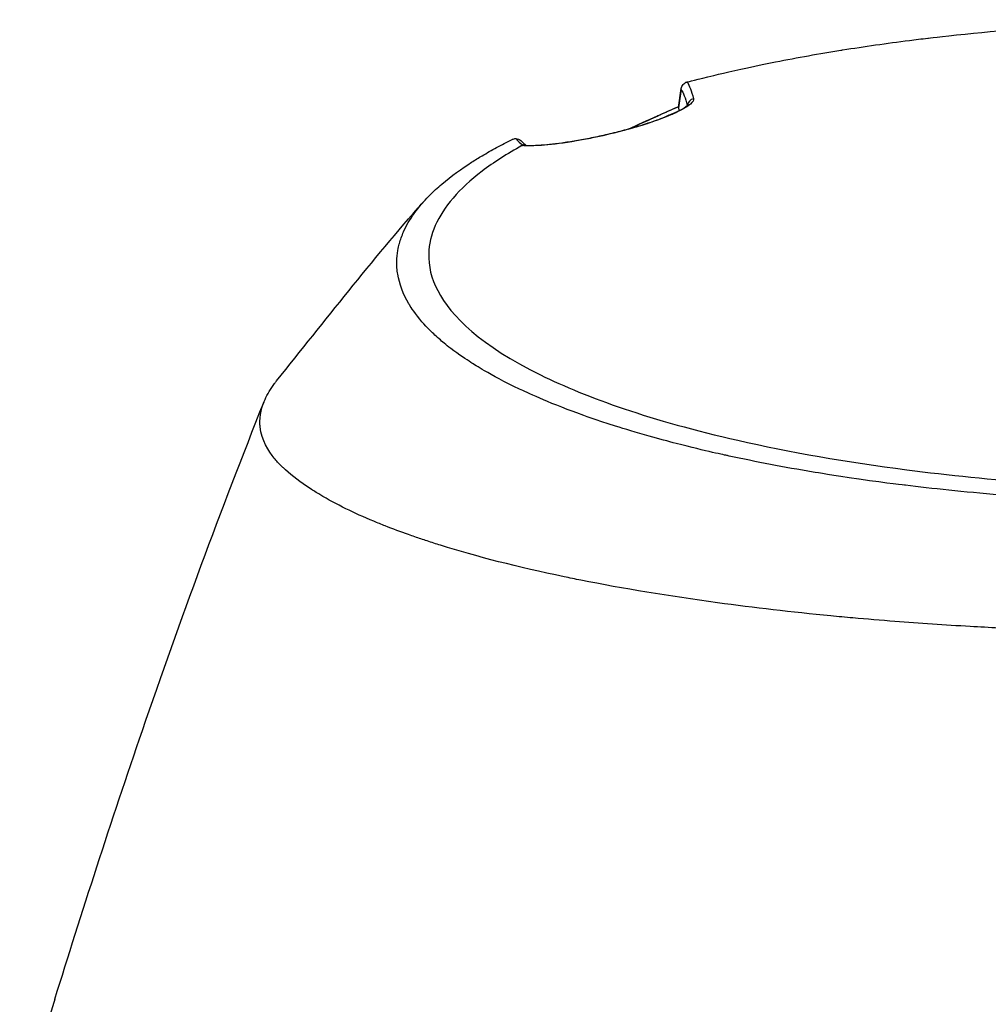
# Model space of a CAD drawing. Header units: millimetres. Extents: x 0 to 4378, y 0 to 2376.
# Tile 10 of 229: x 739 to 802, y 419 to 483. Entities that reach past the tile are written whole.
import ezdxf

# ---------------------------------------------------------------- set-up
doc = ezdxf.new("R2010")
doc.units = ezdxf.units.MM
doc.header["$LTSCALE"] = 0.2

# ---------------------------------------------------------------- blocks, each defined once
blk = doc.blocks.new('A$C0ad0ff27')
for p, q in [((-33.461, 269.213), (-33.461, 269.214)), ((-34.045, 269.118), (-34.01, 268.963)), ((-34.008, 268.904), (-34.008, 268.904)), ((-37.354, 267.715), (-37.354, 267.716)), ((-37.282, 267.735), (-37.282, 267.735)), ((-43.91, 266.654), (-43.91, 266.654)), ((-43.899, 266.654), (-43.899, 266.654)), ((-43.494, 250.456), (-43.494, 250.456)), ((-42.967, 250.227), (-42.967, 250.227)), ((-42.888, 250.194), (-42.888, 250.194)), ((-42.663, 250.099), (-42.663, 250.099)), ((-37.712, 248.323), (-37.712, 248.323))]:
    blk.add_line(p, q)
for centre, major_axis, ratio, start_param, end_param in [((-42.638, -77.92), (13.544, 365.495), 0.037007, 0.309924, 0.320526), ((-32.96, 269.227), (-0.484, -0.125), 0.991715, 4.674408, 5.910256), ((-35, 267.684), (-0.409, 0.913), 0.345392, 6.132175, 6.283011), ((-13.479, 270.278), (31.406, 2.505), 0.175412, 3.266736, 3.349448)]:
    blk.add_ellipse(centre, major_axis=major_axis, ratio=ratio, start_param=start_param, end_param=end_param)
for points, knots in [([(-15.424, 273.908), (-9.643, 274.494), (-3.605, 274.841), (6.739, 274.652), (11.21, 274.345), (15.516, 273.909)], [0, 0, 0, 0, 1.779262, 1.779262, 3.10461, 3.10461, 3.10461, 3.10461]), ([(-33.473, 270.791), (-33.407, 270.808), (-32.847, 270.959), (-31.742, 271.225), (-30.973, 271.409), (-29.94, 271.649), (-28.604, 271.924), (-28.313, 271.984), (-28.023, 272.043), (-27.732, 272.101), (-26.303, 272.384), (-24.883, 272.635), (-23.488, 272.86), (-23.453, 272.865), (-23.417, 272.871), (-23.382, 272.877), (-21.966, 273.103), (-20.518, 273.31), (-19.045, 273.496), (-18.643, 273.547), (-18.24, 273.596), (-17.835, 273.644), (-17.823, 273.646), (-17.033, 273.746), (-15.423, 273.908)], [0, 0, 0, 0, 0.0491532, 0.0491532, 0.0491532, 0.0833333, 0.0833333, 0.0833333, 0.0971125, 0.0971125, 0.0971125, 0.1649409, 0.1649409, 0.1649409, 0.1666667, 0.1666667, 0.1666667, 0.23215, 0.23215, 0.23215, 0.25, 0.25, 0.25, 0.2882133, 0.2882133, 0.2882133, 0.2882133]), ([(-33.864, 270.314), (-33.864, 270.315), (-33.864, 270.316), (-33.862, 270.361), (-33.855, 270.405), (-33.828, 270.493), (-33.808, 270.535), (-33.757, 270.613), (-33.726, 270.649), (-33.656, 270.709), (-33.617, 270.734), (-33.576, 270.753)], [-0.05578122, -0.05578122, -0.05578122, -0.05578122, -0.05549131, -0.05549131, -0.04204343, -0.04204343, -0.0278857, -0.0278857, -0.01375246, -0.01375246, -0.00000001, -0.00000001, -0.00000001, -0.00000001]), ([(-33.473, 270.791), (-33.489, 270.786), (-33.507, 270.781), (-33.542, 270.768), (-33.559, 270.762), (-33.576, 270.753)], [0.00000003, 0.00000003, 0.00000003, 0.00000003, 0.00636331, 0.00636331, 0.01211247, 0.01211247, 0.01211247, 0.01211247]), ([(-33.065, 269.711), (-33.041, 269.615), (-33.104, 269.499), (-33.266, 269.36), (-33.433, 269.216), (-33.697, 269.055), (-34.072, 268.873), (-34.261, 268.781), (-34.481, 268.684), (-34.735, 268.582), (-34.987, 268.48), (-35.262, 268.377), (-35.563, 268.272), (-35.866, 268.166), (-36.184, 268.061), (-36.518, 267.959), (-36.859, 267.854), (-37.208, 267.754), (-37.563, 267.659), (-37.913, 267.566), (-38.273, 267.476), (-38.642, 267.391), (-38.991, 267.31), (-39.344, 267.233), (-39.699, 267.162), (-40.038, 267.094), (-40.372, 267.031), (-40.702, 266.975), (-41.019, 266.921), (-41.325, 266.873), (-41.617, 266.833), (-42.168, 266.757), (-42.675, 266.704), (-43.127, 266.676), (-43.546, 266.65), (-43.909, 266.646), (-44.206, 266.666)], [0, 0, 0, 0, 0.125, 0.125, 0.125, 0.25, 0.25, 0.25, 0.3125, 0.3125, 0.3125, 0.375, 0.375, 0.375, 0.4375, 0.4375, 0.4375, 0.5, 0.5, 0.5, 0.5625, 0.5625, 0.5625, 0.625, 0.625, 0.625, 0.6875, 0.6875, 0.6875, 0.75, 0.75, 0.75, 0.875, 0.875, 0.875, 0.9999998, 0.9999998, 0.9999998, 0.9999998]), ([(-44.051, 266.691), (-43.742, 266.669), (-43.295, 266.675), (-42.17, 266.766), (-41.464, 266.854), (-40.338, 267.045), (-39.986, 267.111), (-39.019, 267.307), (-38.368, 267.456), (-37.212, 267.758), (-36.687, 267.909), (-35.785, 268.197), (-35.389, 268.336), (-34.698, 268.604), (-34.397, 268.735), (-33.886, 268.986), (-33.685, 269.106), (-33.499, 269.244), (-33.456, 269.284), (-33.427, 269.315), (-33.423, 269.321), (-33.423, 269.321)], [0, 0, 0, 0, 0.272573, 0.272573, 0.552683, 0.552683, 0.670406, 0.670406, 0.865983, 0.865983, 1.029233, 1.029233, 1.175661, 1.175661, 1.325772, 1.325772, 1.495719, 1.495719, 1.586781, 1.586781, 1.627368, 1.627368, 1.627368, 1.627368]), ([(-37.241, 267.754), (-37.026, 267.853), (-36.404, 268.137), (-35.773, 268.421), (-35.357, 268.607)], [0.2141406, 0.2141406, 0.2141406, 0.2141406, 0.2911132, 0.436691, 0.436691, 0.436691, 0.436691]), ([(-35.24, 268.395), (-34.928, 268.531), (-34.674, 268.639), (-34.479, 268.721), (-34.299, 268.797), (-34.17, 268.852), (-34.09, 268.886)], [-0.3381956, -0.3381956, -0.3381956, -0.3381956, -0.1967319, -0.1967319, -0.1967319, -0.0664728, -0.0664728, -0.0664728, -0.0664728]), ([(-44.206, 266.666), (-45.16, 266.135), (-46.035, 265.58), (-47.544, 264.433), (-48.171, 263.852), (-49.688, 262.089), (-50.228, 260.876), (-50.29, 258.852), (-50.093, 258.047), (-48.818, 255.589), (-46.865, 253.679), (-39.976, 250.291), (-35.782, 248.805), (-26.807, 246.767), (-23.109, 246.124), (-16.479, 245.269), (-13.649, 244.986), (-8.648, 244.623), (-6.474, 244.507), (-2.833, 244.391), (-1.355, 244.366), (0.132, 244.367)], [-13.245772, -13.245772, -13.245772, -13.245772, -12.251128, -12.251128, -11.274972, -11.274972, -9.337784, -9.337784, -8.051587, -8.051587, -5.366006, -5.366006, -3.267179, -3.267179, -1.993957, -1.993957, -1.102626, -1.102626, -0.445934, -0.445934, 0, 0, 0, 0]), ([(-46.791, 266.008), (-46.49, 266.187), (-46.177, 266.365), (-45.526, 266.714), (-45.188, 266.886), (-44.838, 267.054)], [-0.4021179, -0.4021179, -0.4021179, -0.4021179, -0.2010493, -0.2010493, -0.000001, -0.000001, -0.000001, -0.000001]), ([(-44.585, 267.105), (-44.612, 267.105), (-44.638, 267.103), (-44.687, 267.098), (-44.71, 267.094), (-44.773, 267.08), (-44.809, 267.068), (-44.838, 267.054)], [-0.03323474, -0.03323474, -0.03323474, -0.03323474, -0.02493702, -0.02493702, -0.016586, -0.016586, -0.00000027, -0.00000027, -0.00000027, -0.00000027]), ([(-44.585, 267.105), (-44.487, 267.106), (-44.373, 267.072), (-44.28, 266.997), (-44.258, 266.978), (-44.237, 266.958), (-44.217, 266.936)], [-0.9999898, -0.9999898, -0.9999898, -0.9999898, -0.5, -0.5, -0.5, -0.3696575, -0.3696575, -0.3696575, -0.3696575]), ([(-44.206, 266.666), (-44.201, 266.669), (-44.195, 266.672), (-44.182, 266.677), (-44.175, 266.679), (-44.153, 266.685), (-44.137, 266.688), (-44.119, 266.69)], [0.00000075, 0.00000075, 0.00000075, 0.00000075, 0.00345757, 0.00345757, 0.00673721, 0.00673721, 0.01277471, 0.01277471, 0.01277471, 0.01277471]), ([(0.132, 243.422), (-0.449, 243.421), (-1.566, 243.422), (-3.21, 243.459), (-3.739, 243.471), (-4.252, 243.485), (-4.75, 243.501), (-5.367, 243.521), (-5.96, 243.544), (-6.529, 243.569), (-6.98, 243.588), (-8.081, 243.635), (-9.809, 243.744), (-11.136, 243.827), (-12.208, 243.91), (-13.036, 243.977), (-13.077, 243.981), (-13.118, 243.984), (-13.159, 243.987), (-15.539, 244.183), (-17.58, 244.401), (-19.303, 244.611), (-19.337, 244.615), (-20.365, 244.731), (-22.31, 245.009), (-22.318, 245.01), (-22.326, 245.012), (-22.334, 245.013), (-24.057, 245.26), (-25.02, 245.426), (-25.289, 245.471), (-27.177, 245.785), (-29.001, 246.133), (-30.748, 246.513), (-30.788, 246.522), (-30.827, 246.53), (-30.866, 246.539), (-31.016, 246.571), (-32.185, 246.812), (-34.187, 247.328), (-34.717, 247.464), (-35.303, 247.62), (-35.937, 247.799), (-36.8, 248.042), (-37.523, 248.262), (-38.124, 248.452), (-39.475, 248.88), (-40.218, 249.156), (-40.472, 249.248), (-41.591, 249.653), (-42.431, 249.997), (-43.054, 250.265), (-43.725, 250.553), (-44.145, 250.751), (-44.358, 250.852), (-45.382, 251.337), (-46.114, 251.74), (-46.638, 252.046), (-47.062, 252.292), (-47.35, 252.475), (-47.528, 252.59), (-47.81, 252.77), (-48.272, 253.072), (-48.835, 253.503), (-49.143, 253.739), (-49.388, 253.944), (-49.584, 254.116), (-49.727, 254.241), (-49.844, 254.349), (-49.938, 254.438), (-50.155, 254.643), (-50.477, 254.958), (-50.834, 255.389), (-51.29, 255.939), (-51.471, 256.264), (-51.524, 256.353), (-51.534, 256.368), (-51.543, 256.384), (-51.552, 256.399), (-51.928, 257.035), (-52.17, 257.677), (-52.276, 258.322), (-52.295, 258.437), (-52.314, 258.574), (-52.325, 258.731), (-52.338, 258.902), (-52.343, 259.097), (-52.332, 259.317), (-52.302, 259.877), (-52.198, 260.206), (-52.171, 260.305), (-52.101, 260.561), (-52.009, 260.817), (-51.896, 261.072), (-51.72, 261.469), (-51.492, 261.865), (-51.212, 262.257), (-50.909, 262.684), (-50.58, 263.058), (-50.266, 263.378), (-49.96, 263.69), (-49.668, 263.953), (-49.414, 264.169), (-48.786, 264.701), (-48.122, 265.172), (-47.478, 265.584), (-47.246, 265.733), (-47.016, 265.874), (-46.791, 266.008)], [-1, -1, -1, -1, -0.96875, -0.96875, -0.96875, -0.9547937, -0.9547937, -0.9547937, -0.9375, -0.9375, -0.9375, -0.90625, -0.90625, -0.90625, -0.875, -0.875, -0.875, -0.8739463, -0.8739463, -0.8739463, -0.8125, -0.8125, -0.8125, -0.7813822, -0.7813822, -0.7813822, -0.78125, -0.78125, -0.78125, -0.75, -0.75, -0.75, -0.6888795, -0.6888795, -0.6888795, -0.6875, -0.6875, -0.6875, -0.6380723, -0.6380723, -0.6380723, -0.625, -0.625, -0.625, -0.6057577, -0.6057577, -0.6057577, -0.5625, -0.5625, -0.5625, -0.5324119, -0.5324119, -0.5324119, -0.5, -0.5, -0.5, -0.4654336, -0.4654336, -0.4654336, -0.4375, -0.4375, -0.4375, -0.40625, -0.40625, -0.40625, -0.3881699, -0.3881699, -0.3881699, -0.375, -0.375, -0.375, -0.34375, -0.34375, -0.34375, -0.3125, -0.3125, -0.3125, -0.3110249, -0.3110249, -0.3110249, -0.25, -0.25, -0.25, -0.2349777, -0.2349777, -0.2349777, -0.21875, -0.21875, -0.21875, -0.1875, -0.1875, -0.1875, -0.1630802, -0.1630802, -0.1630802, -0.125, -0.125, -0.125, -0.0933033, -0.0933033, -0.0933033, -0.0625, -0.0625, -0.0625, -0.0165509, -0.0165509, -0.0165509, 0, 0, 0, 0]), ([(0.057, 235.014), (-0.41, 235.016), (-2.636, 235.011), (-7.582, 235.116), (-9.478, 235.177), (-12.611, 235.311), (-13.856, 235.373), (-16.741, 235.538), (-18.37, 235.648), (-20.895, 235.844), (-21.806, 235.921), (-23.188, 236.045), (-23.666, 236.089), (-26.68, 236.38), (-29.141, 236.666), (-34.65, 237.416), (-37.625, 237.906), (-40.752, 238.526), (-41.116, 238.6), (-44.46, 239.295), (-47.148, 239.986), (-49.79, 240.811), (-50.081, 240.904), (-50.635, 241.086), (-50.902, 241.175), (-51.3, 241.313), (-51.436, 241.361), (-52.075, 241.589), (-52.596, 241.779), (-53.34, 242.072), (-53.587, 242.173), (-54.484, 242.548), (-55.087, 242.82), (-56.243, 243.388), (-56.805, 243.696), (-57.547, 244.135), (-57.759, 244.265), (-58.593, 244.8), (-59.125, 245.209), (-59.633, 245.67), (-59.69, 245.723), (-59.863, 245.89), (-59.973, 246.003), (-60.149, 246.197), (-60.222, 246.28), (-60.667, 246.829), (-61.115, 247.55), (-61.218, 248.448), (-61.222, 248.49), (-61.268, 249.149), (-61.091, 249.749), (-60.74, 250.538), (-60.533, 250.883), (-60.231, 251.283), (-60.188, 251.339), (-60.143, 251.394)], [0.000004, 0.000004, 0.000004, 0.000004, 0.139875, 0.139875, 0.227512, 0.227512, 0.285894, 0.285894, 0.363713, 0.363713, 0.408155, 0.408155, 0.431826, 0.431826, 0.55804, 0.55804, 0.726318, 0.726318, 0.748791, 0.748791, 0.934846, 0.934846, 0.958293, 0.958293, 0.980317, 0.980317, 0.992046, 0.992046, 1.035571, 1.035571, 1.057896, 1.057896, 1.118512, 1.118512, 1.185121, 1.185121, 1.212956, 1.212956, 1.299325, 1.299325, 1.310275, 1.310275, 1.333714, 1.333714, 1.350359, 1.350359, 1.438721, 1.438721, 1.44302, 1.44302, 1.506527, 1.506527, 1.556602, 1.556602, 1.564732, 1.564732, 1.564732, 1.564732]), ([(-74.548, 211.25), (-72.833, 216.766), (-70.882, 222.819), (-66.393, 235.872), (-63.755, 243.027), (-60.961, 250.033)], [0, 0, 0, 0, 1.926941, 1.926941, 4.278146, 4.278146, 4.278146, 4.278146]), ([(-74.548, 211.25), (-74.665, 210.876), (-74.778, 210.501), (-74.888, 210.126), (-74.916, 210.033), (-74.943, 209.94), (-74.97, 209.847), (-75.245, 208.896), (-75.498, 207.944), (-75.724, 206.987), (-75.95, 206.03), (-76.148, 205.069), (-76.311, 204.109), (-76.637, 202.189), (-76.825, 200.272), (-76.831, 198.355), (-76.832, 198.273), (-76.832, 198.19), (-76.831, 198.108), (-76.822, 196.175), (-76.63, 194.245), (-76.304, 192.314), (-76.141, 191.349), (-75.944, 190.383), (-75.718, 189.418), (-75.493, 188.453), (-75.24, 187.487), (-74.967, 186.526), (-74.949, 186.466), (-74.932, 186.406), (-74.915, 186.345), (-74.363, 184.427), (-73.735, 182.52), (-73.027, 180.626), (-72.673, 179.679), (-72.298, 178.736), (-71.904, 177.797), (-71.51, 176.857), (-71.095, 175.923), (-70.66, 174.993), (-70.639, 174.947), (-70.617, 174.901), (-70.595, 174.854), (-69.712, 172.976), (-68.743, 171.113), (-67.689, 169.278), (-66.635, 167.443), (-65.496, 165.635), (-64.267, 163.857), (-63.653, 162.968), (-63.016, 162.086), (-62.356, 161.211), (-61.696, 160.337), (-61.011, 159.469), (-60.305, 158.611), (-59.598, 157.754), (-58.868, 156.906), (-58.116, 156.069), (-57.365, 155.232), (-56.59, 154.406), (-55.792, 153.592), (-55.774, 153.573), (-55.757, 153.555), (-55.739, 153.537), (-54.938, 152.721), (-54.114, 151.917), (-53.264, 151.124), (-52.414, 150.331), (-51.538, 149.55), (-50.639, 148.784), (-49.739, 148.018), (-48.816, 147.266), (-47.87, 146.531), (-45.977, 145.061), (-43.989, 143.655), (-41.895, 142.321), (-41.372, 141.987), (-40.842, 141.658), (-40.307, 141.334), (-39.772, 141.011), (-39.231, 140.692), (-38.685, 140.379), (-36.499, 139.128), (-34.223, 137.961), (-31.847, 136.89), (-31.842, 136.887), (-31.836, 136.885), (-31.83, 136.882), (-30.643, 136.347), (-29.433, 135.837), (-28.203, 135.356), (-26.974, 134.875), (-25.725, 134.422), (-24.453, 133.999), (-23.182, 133.575), (-21.887, 133.181), (-20.577, 132.82), (-19.267, 132.46), (-17.941, 132.132), (-16.6, 131.84), (-15.256, 131.547), (-13.894, 131.287), (-12.521, 131.064), (-11.835, 130.952), (-11.146, 130.849), (-10.456, 130.755), (-9.767, 130.662), (-9.076, 130.577), (-8.383, 130.502), (-6.998, 130.352), (-5.607, 130.238), (-4.21, 130.163), (-2.813, 130.087), (-1.41, 130.05), (0, 130.052)], [0.116009, 0.116009, 0.116009, 0.116009, 0.1176445, 0.1176445, 0.1176445, 0.1180502, 0.1180502, 0.1180502, 0.1221943, 0.1221943, 0.1221943, 0.1263384, 0.1263384, 0.1263384, 0.1346266, 0.1346266, 0.1346266, 0.1349824, 0.1349824, 0.1349824, 0.143338, 0.143338, 0.143338, 0.1475158, 0.1475158, 0.1475158, 0.1516936, 0.1516936, 0.1516936, 0.1519551, 0.1519551, 0.1519551, 0.160293, 0.160293, 0.160293, 0.164462, 0.164462, 0.164462, 0.168631, 0.168631, 0.168631, 0.1688379, 0.1688379, 0.1688379, 0.1772635, 0.1772635, 0.1772635, 0.1856891, 0.1856891, 0.1856891, 0.1899019, 0.1899019, 0.1899019, 0.1941147, 0.1941147, 0.1941147, 0.1983275, 0.1983275, 0.1983275, 0.2025403, 0.2025403, 0.2025403, 0.2026348, 0.2026348, 0.2026348, 0.206856, 0.206856, 0.206856, 0.2110771, 0.2110771, 0.2110771, 0.2152983, 0.2152983, 0.2152983, 0.2237405, 0.2237405, 0.2237405, 0.2258511, 0.2258511, 0.2258511, 0.2279617, 0.2279617, 0.2279617, 0.2364039, 0.2364039, 0.2364039, 0.2364237, 0.2364237, 0.2364237, 0.240644, 0.240644, 0.240644, 0.2448644, 0.2448644, 0.2448644, 0.2490847, 0.2490847, 0.2490847, 0.253305, 0.253305, 0.253305, 0.2575358, 0.2575358, 0.2575358, 0.2596491, 0.2596491, 0.2596491, 0.2617623, 0.2617623, 0.2617623, 0.2659889, 0.2659889, 0.2659889, 0.2702154, 0.2702154, 0.2702154, 0.2702154])]:
    blk.add_open_spline(points, degree=3, knots=knots)
for points in [[(-33.473, 270.791), (-33.332, 270.569), (-33.196, 270.219), (-33.065, 269.711)], [(-34.045, 269.137), (-33.983, 269.556), (-33.921, 269.969), (-33.858, 270.375)], [(-33.864, 270.314), (-33.727, 270.097), (-33.594, 269.759), (-33.467, 269.275)], [(-35.409, 268.597), (-34.958, 268.799), (-34.499, 269.001), (-34.036, 269.202)], [(-34.038, 269.19), (-34.481, 268.997), (-34.921, 268.802), (-35.357, 268.607)], [(-34.045, 269.118), (-34.046, 269.124), (-34.047, 269.13), (-34.045, 269.137)], [(-33.454, 269.22), (-33.454, 269.219), (-33.454, 269.219), (-33.454, 269.219)], [(-37.313, 267.734), (-36.687, 268.022), (-36.052, 268.309), (-35.409, 268.597)], [(-44.217, 266.936), (-44.148, 266.858), (-44.055, 266.772), (-43.94, 266.684)], [(-44.051, 266.69), (-44.074, 266.692), (-44.097, 266.692), (-44.119, 266.69)], [(-60.143, 251.394), (-56.986, 255.32), (-53.986, 259.186), (-50.634, 262.983)]]:
    blk.add_open_spline(points, degree=3)

msp = doc.modelspace()

# ---------------------------------------------------------------- block references
msp.add_blockref('A$C0ad0ff27', (815.483, 208.215))

doc.saveas('drawing.dxf')
